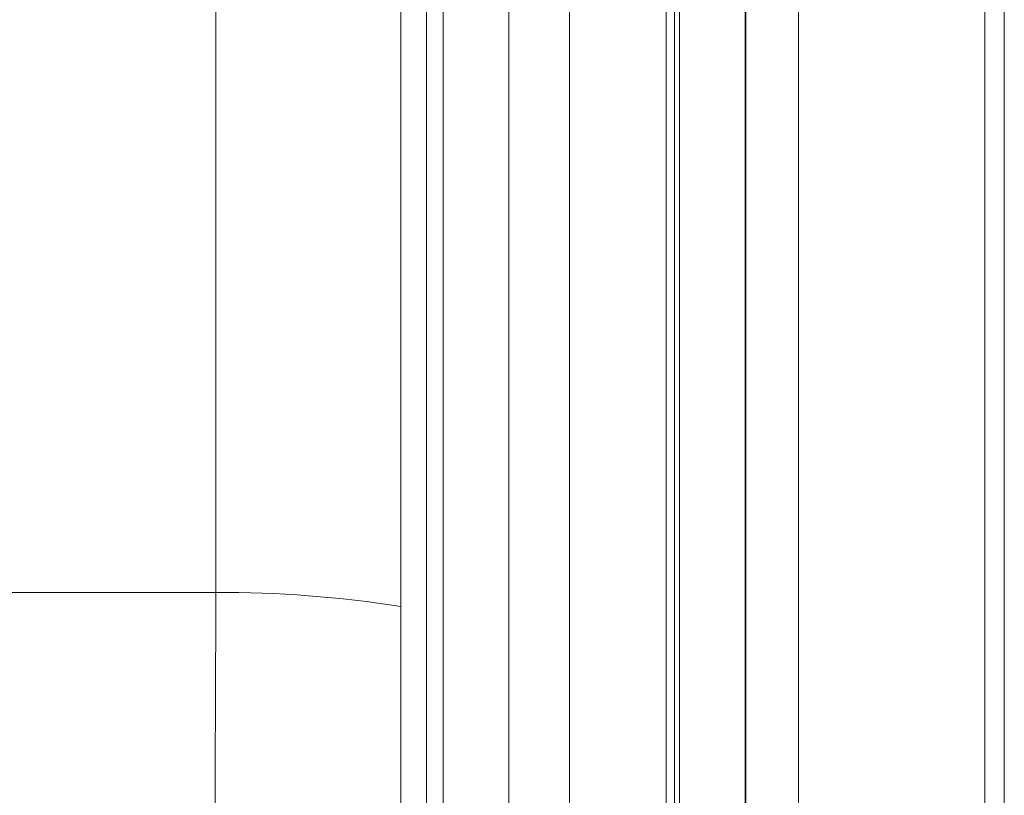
# Model space of a CAD drawing. Extents: x 193 to 943, y 26 to 526.
# Tile 41 of 207: x 356.17 to 357.67, y 93.87 to 95.05. Entities that reach past the tile are written whole.
import ezdxf

# ---------------------------------------------------------------- set-up
doc = ezdxf.new("R2010")
doc.units = 0
doc.layers.get('0').update_dxf_attribs({"lineweight": 25})
doc.layers.add('KG4_HLS_SYA', color=7, linetype='Continuous', lineweight=25)

# ---------------------------------------------------------------- blocks, each defined once
blk = doc.blocks.new('Spline-A069HXZU7N', base_point=(356.4446, 92.7937))
at = {"color": 0, "lineweight": -2}
for p, q in [((356.4664, 94.117), (356.4666, 94.1779)), ((356.4663, 94.0561), (356.4664, 94.117)), ((356.4661, 93.9952), (356.4663, 94.0561)), ((356.4658, 93.9345), (356.4661, 93.9952)), ((356.4655, 93.874), (356.4658, 93.9345)), ((356.4651, 93.8136), (356.4655, 93.874)), ((356.4646, 93.7536), (356.4651, 93.8136)), ((356.464, 93.6938), (356.4646, 93.7536)), ((356.4634, 93.6342), (356.464, 93.6938)), ((356.4626, 93.5748), (356.4634, 93.6342)), ((356.4617, 93.5156), (356.4626, 93.5748)), ((356.4608, 93.4566), (356.4617, 93.5156)), ((356.4599, 93.3982), (356.4608, 93.4566)), ((356.4588, 93.3401), (356.4599, 93.3982)), ((356.4577, 93.2821), (356.4588, 93.3401)), ((356.4565, 93.2244), (356.4577, 93.2821)), ((356.4552, 93.167), (356.4565, 93.2244)), ((356.4538, 93.1099), (356.4552, 93.167)), ((356.4524, 93.0568), (356.4538, 93.1099)), ((356.4509, 93.0039), (356.4524, 93.0568)), ((356.4494, 92.9512), (356.4509, 93.0039)), ((356.4478, 92.8986), (356.4494, 92.9512)), ((356.4462, 92.8462), (356.4478, 92.8986)), ((356.4446, 92.7938), (356.4462, 92.8462))]:
    blk.add_line(p, q, dxfattribs=at)
blk = doc.blocks.new('Spline-A069HXZY7N', base_point=(356.4664, 94.1779))
at = {"color": 0, "lineweight": -2}
for p, q in [((356.4665, 95.0219), (356.4665, 95.1278)), ((356.4665, 94.9161), (356.4665, 95.0219)), ((356.4665, 94.8105), (356.4665, 94.9161)), ((356.4665, 94.7049), (356.4665, 94.8105)), ((356.4665, 94.5994), (356.4665, 94.7049)), ((356.4665, 94.494), (356.4665, 94.5994)), ((356.4665, 94.3886), (356.4665, 94.494)), ((356.4666, 94.2832), (356.4665, 94.3886)), ((356.4666, 94.1779), (356.4666, 94.2832))]:
    blk.add_line(p, q, dxfattribs=at)
blk = doc.blocks.new('Kreis-A069HYEO7N', base_point=(356.4666, 94.1563))
at = {"color": 0, "lineweight": -2}
blk.add_ellipse((356.4705, 92.3754), major_axis=(0.2784, 1.7809), ratio=1, start_param=0, end_param=0.15729, dxfattribs=at)

msp = doc.modelspace()

# ---------------------------------------------------------------- linework, layer by layer
at = {"layer": 'KG4_HLS_SYA', "color": 8, "linetype": 'Continuous', "lineweight": 9, "ltscale": 0.13, "true_color": 0x808080}
for p, q in [((356.8133, 93.424), (356.8133, 97.2152)), ((357.174, 93.424), (357.174, 97.2145)), ((357.2739, 97.2101), (357.2739, 93.424)), ((356.9133, 97.1983), (356.9133, 93.424)), ((356.749, 93.3133), (356.749, 97.1849)), ((356.7879, 93.424), (356.7879, 97.1849)), ((356.9135, 93.424), (356.9135, 97.1849)), ((357.0059, 97.1849), (357.0059, 93.424)), ((357.1533, 93.424), (357.1533, 97.1849)), ((357.166, 97.1849), (357.166, 93.424)), ((357.2752, 93.424), (357.2752, 97.1849)), ((357.3553, 97.1849), (357.3553, 93.424)), ((357.6395, 93.3133), (357.6395, 97.1849)), ((357.6692, 97.1849), (357.6692, 93.3133)), ((345.7779, 94.1779), (356.4666, 94.1779))]:
    msp.add_line(p, q, dxfattribs=at)

# ---------------------------------------------------------------- block references
for name, p in [('Spline-A069HXZY7N', (356.4664, 94.1779)), ('Spline-A069HXZU7N', (356.4446, 92.7937)), ('Kreis-A069HYEO7N', (356.4666, 94.1563))]:
    msp.add_blockref(name, p, dxfattribs=at)

doc.saveas('drawing.dxf')
